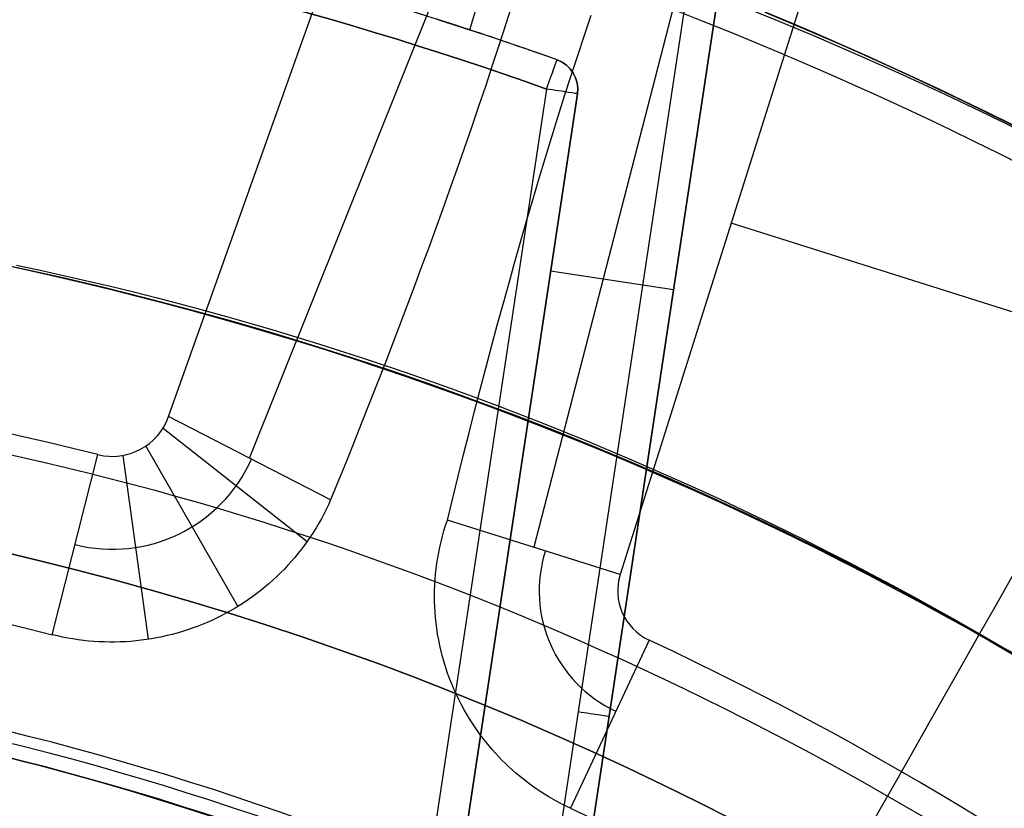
# Model space of a CAD drawing. Extents: x 1448 to 2588, y -916 to 723.
# Tile 26 of 37: x 2029 to 2045, y 123 to 136. Entities that reach past the tile are written whole.
import ezdxf

# ---------------------------------------------------------------- set-up
doc = ezdxf.new("R2010")
doc.units = 0
doc.layers.add('1', color=7, linetype='CONTINUOUS')

msp = doc.modelspace()

# ---------------------------------------------------------------- linework, layer by layer
at = {"layer": '1', "color": 250}
for p, q in [((2031.33600933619, 129.3843250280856, 25.37027209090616), (2037.884999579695, 147.7881868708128, 25.37027209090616)), ((2044.513365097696, 145.5700552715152, 25.37027209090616), (2038.602367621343, 126.8436576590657, 25.37027209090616)), ((2032.639179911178, 128.7139368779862, 32.41561324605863), (2038.931631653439, 144.4346797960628, 32.41561324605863)), ((2041.428555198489, 143.6074590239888, 32.39241504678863), (2037.212437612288, 127.2823898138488, 32.39241504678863)), ((2077.343739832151, 120.8345759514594, 25.37027209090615), (2040.387720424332, 132.4997633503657, 25.37027209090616)), ((2033.942350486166, 128.0435487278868, 39.4609544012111), (2031.33600933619, 129.3843250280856, 25.37027209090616)), ((2031.248545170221, 129.20189637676, 25.37027209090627), (2033.565947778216, 127.3774363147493, 39.55714927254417)), ((2030.970305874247, 128.9112257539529, 25.37027209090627), (2032.448963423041, 126.3302727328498, 39.69063718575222)), ((2029.464473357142, 125.8745409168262, 39.77818315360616), (2030.195310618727, 128.774396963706, 25.37027209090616)), ((2030.597441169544, 128.7599040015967, 25.37027209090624), (2031.004441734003, 125.8007149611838, 39.75895624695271)), ((2038.602367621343, 126.8436576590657, 25.37027209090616), (2035.822507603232, 127.7211219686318, 39.41455800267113)), ((2039.065718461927, 125.7887419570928, 25.37027209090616), (2037.799743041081, 123.0808369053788, 39.77186277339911))]:
    msp.add_line(p, q, dxfattribs=at)
at = {"layer": '1', "color": 8}
for p, q in [((2036.184312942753, 135.6079719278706, 633.9999999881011), (2037.202186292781, 139.0628165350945, 633.9999999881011)), ((2039.639015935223, 135.9690951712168, 639.9999999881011), (2036.250994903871, 113.5374177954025, 639.9999999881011)), ((2036.710499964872, 113.2317592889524, 639.4999999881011), (2040.133408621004, 135.8944234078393, 639.4999999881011)), ((2040.133408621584, 135.8944234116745, 629.9999999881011), (2038.080214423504, 122.3004730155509, 629.9999999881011)), ((2037.585941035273, 135.127781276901, 629.9999999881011), (2037.585941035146, 135.1277812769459, 637.4999999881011)), ((2037.418124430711, 134.6567848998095, 637.9999999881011), (2033.257031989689, 107.1066952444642, 637.9999999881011)), ((2037.912517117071, 134.5821131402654, 637.4999999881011), (2033.75142467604, 107.0320234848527, 637.4999999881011)), ((2036.102643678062, 122.59916005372, 629.9999999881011), (2037.912517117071, 134.5821131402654, 629.9999999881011)), ((2037.912517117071, 134.5821131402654, 629.9999999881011), (2037.912517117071, 134.5821131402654, 637.4999999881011)), ((2037.482016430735, 131.7318201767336, 629.9999999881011), (2039.459587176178, 131.4331331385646, 629.9999999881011))]:
    msp.add_line(p, q, dxfattribs=at)
at = {"layer": '1', "color": 250}
for points in [[(2039.529469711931, 135.9083084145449), (2039.933996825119, 135.7497474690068), (2040.33734005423, 135.5882582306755), (2040.739483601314, 135.4238548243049), (2041.140411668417, 135.2565513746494), (2041.540108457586, 135.0863620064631), (2041.938558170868, 134.9133008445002), (2042.335745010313, 134.7373820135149), (2042.731653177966, 134.5586196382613), (2043.126266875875, 134.3770278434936), (2043.519570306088, 134.1926207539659), (2043.911547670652, 134.0054124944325), (2044.302183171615, 133.8154171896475), (2044.691461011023, 133.6226489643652), (2045.079365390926, 133.4271219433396)], [(2040.931557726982, 135.8930408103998), (2041.33576137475, 135.7243704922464), (2041.738723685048, 135.5527906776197), (2042.140428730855, 135.378315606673), (2042.540860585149, 135.2009595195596), (2042.940003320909, 135.020736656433), (2043.337841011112, 134.8376612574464), (2043.734357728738, 134.6517475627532), (2044.129537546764, 134.4630098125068), (2044.523364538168, 134.2714622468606), (2044.915822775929, 134.0771191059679)], [(2044.916698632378, 134.07889325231), (2044.524227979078, 134.2732425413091), (2044.130388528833, 134.4647961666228), (2043.735196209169, 134.6535398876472), (2043.338666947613, 134.8394594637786), (2042.940816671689, 135.0225406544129), (2042.541661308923, 135.2027692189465), (2042.141216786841, 135.3801309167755), (2041.739499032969, 135.554611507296), (2041.336523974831, 135.7261967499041), (2040.932307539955, 135.894872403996)], [(2044.916698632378, 134.07889325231), (2044.524227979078, 134.2732425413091), (2044.130388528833, 134.4647961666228), (2043.735196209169, 134.6535398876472), (2043.338666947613, 134.8394594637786), (2042.940816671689, 135.0225406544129), (2042.541661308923, 135.2027692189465), (2042.141216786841, 135.3801309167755), (2041.739499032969, 135.554611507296), (2041.336523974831, 135.7261967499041), (2040.932307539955, 135.894872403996)], [(2028.888442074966, 131.822467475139), (2029.26714255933, 131.7420667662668), (2029.645100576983, 131.6587905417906), (2030.022302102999, 131.5726513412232), (2030.398733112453, 131.4836617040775), (2030.774379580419, 131.3918341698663), (2031.14922748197, 131.2971812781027), (2031.523262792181, 131.1997155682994), (2031.896471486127, 131.0994495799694), (2032.268839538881, 130.9963958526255), (2032.640352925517, 130.8905669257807), (2033.01099762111, 130.7819753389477), (2033.380759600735, 130.6706336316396), (2033.749624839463, 130.5565543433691), (2034.117579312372, 130.4397500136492), (2034.484608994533, 130.3202331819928), (2034.850699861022, 130.1980163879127), (2035.215837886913, 130.0731121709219), (2035.58000904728, 129.9455330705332), (2035.943199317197, 129.8152916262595), (2036.305394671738, 129.6824003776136), (2036.666581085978, 129.5468718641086), (2037.02674453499, 129.4087186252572), (2037.385870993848, 129.2679532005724), (2037.743946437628, 129.124588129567), (2038.100956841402, 128.978635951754), (2038.456888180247, 128.8301092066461), (2038.811726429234, 128.6790204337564), (2039.165457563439, 128.5253821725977), (2039.518067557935, 128.3692069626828), (2039.869542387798, 128.2105073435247), (2040.219868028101, 128.0492958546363), (2040.569030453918, 127.8855850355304), (2040.917015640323, 127.7193874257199), (2041.263809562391, 127.5507155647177), (2041.609398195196, 127.3795819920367), (2041.953767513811, 127.2059992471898), (2042.296903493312, 127.0299798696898), (2042.638792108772, 126.8515363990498), (2042.979419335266, 126.6706813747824), (2043.318771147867, 126.4874273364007), (2043.65683352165, 126.3017868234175), (2043.993592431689, 126.1137723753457), (2044.329033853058, 125.9233965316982), (2044.663143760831, 125.7306718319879), (2044.995908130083, 125.5356108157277)], [(2028.610987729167, 128.8123707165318), (2028.968343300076, 128.7336338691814), (2029.324983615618, 128.6521901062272), (2029.680895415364, 128.5680512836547), (2030.036065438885, 128.4812292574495), (2030.390480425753, 128.391735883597), (2030.744127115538, 128.2995830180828), (2031.096992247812, 128.2047825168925), (2031.449062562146, 128.1073462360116), (2031.800324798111, 128.0072860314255), (2032.150765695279, 127.9046137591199), (2032.50037199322, 127.7993412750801), (2032.849130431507, 127.6914804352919), (2033.197027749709, 127.5810430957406), (2033.544050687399, 127.4680411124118), (2033.890185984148, 127.3524863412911), (2034.235420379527, 127.2343906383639), (2034.579740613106, 127.1137658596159), (2034.923133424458, 126.9906238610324), (2035.265585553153, 126.8649764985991), (2035.607083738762, 126.7368356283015), (2035.947614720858, 126.606213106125), (2036.28716523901, 126.4731207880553), (2036.625722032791, 126.3375705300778), (2036.963271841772, 126.199574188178), (2037.299801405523, 126.0591436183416), (2037.635297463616, 125.916290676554), (2037.969746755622, 125.7710272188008), (2038.303136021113, 125.6233651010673), (2038.635451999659, 125.4733161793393), (2038.966681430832, 125.3208923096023), (2039.296811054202, 125.1661053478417), (2039.625827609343, 125.008967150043), (2039.953717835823, 124.8494895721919), (2040.280468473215, 124.6876844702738), (2040.606066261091, 124.5235637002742), (2040.93049793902, 124.3571391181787), (2041.253750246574, 124.1884225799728), (2041.575809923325, 124.017425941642), (2041.896663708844, 123.844161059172), (2042.216298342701, 123.668639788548), (2042.534700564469, 123.4908739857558), (2042.851857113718, 123.3108755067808), (2043.16775473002, 123.1286562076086), (2043.482380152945, 122.9442279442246)], [(2032.188390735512, 122.8958852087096), (2031.605843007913, 123.0855974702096), (2031.020888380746, 123.2676915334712), (2030.727537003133, 123.3558662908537), (2030.433618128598, 123.442117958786), (2030.139143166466, 123.5264403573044), (2029.844123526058, 123.6088273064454), (2029.548570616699, 123.6892726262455), (2029.252495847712, 123.7677701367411), (2028.955910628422, 123.8443136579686), (2028.65882636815, 123.9188970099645)]]:
    msp.add_lwpolyline(points, dxfattribs=at)
for points in [[(2036.875284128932, 136.0598551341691, 37.20867983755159), (2036.768637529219, 135.7252944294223, 37.34544905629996), (2036.66015005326, 135.389894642, 37.47867561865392), (2036.549845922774, 135.0536753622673, 37.60834891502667), (2036.437749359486, 134.7166561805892, 37.73445833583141), (2036.323884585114, 134.3788566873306, 37.85699327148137), (2036.208275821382, 134.0402964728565, 37.97594311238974), (2036.090947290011, 133.7009951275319, 38.09129724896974), (2035.971923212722, 133.3609722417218, 38.20304507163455), (2035.851227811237, 133.0202474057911, 38.31117597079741), (2035.740661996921, 132.7115327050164, 38.40583792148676), (2035.628831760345, 132.4024425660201, 38.4974750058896), (2035.515758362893, 132.092990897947, 38.58608395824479), (2035.401463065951, 131.7831916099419, 38.67166151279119), (2035.285967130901, 131.4730586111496, 38.75420440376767), (2035.169291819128, 131.1626058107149, 38.8337093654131), (2035.051458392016, 130.8518471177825, 38.91017313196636), (2034.93248811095, 130.5407964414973, 38.9835924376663), (2034.812402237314, 130.229467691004, 39.05396401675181), (2034.691222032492, 129.9178747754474, 39.12128460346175), (2034.568968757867, 129.6060316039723, 39.18555093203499), (2034.445663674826, 129.2939520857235, 39.24675973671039), (2034.321328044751, 128.9816501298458, 39.30490775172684), (2034.195983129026, 128.6691396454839, 39.35999171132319), (2034.069650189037, 128.3564345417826, 39.41200834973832), (2033.942350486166, 128.0435487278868, 39.4609544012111)], [(2035.822507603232, 127.7211219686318, 39.41455800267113), (2035.908291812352, 128.0735477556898, 39.35894089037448), (2035.994880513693, 128.4249858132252, 39.29982100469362), (2036.082288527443, 128.7754053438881, 39.23720424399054), (2036.17053067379, 129.1247755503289, 39.17109650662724), (2036.259621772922, 129.4730656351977, 39.1015036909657), (2036.349576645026, 129.8202448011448, 39.02843169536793), (2036.44041011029, 130.1662822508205, 38.95188641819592), (2036.532136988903, 130.5111471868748, 38.87187375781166), (2036.624772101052, 130.8548088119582, 38.78839961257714), (2036.718330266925, 131.1972363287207, 38.70146988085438), (2036.812826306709, 131.5383989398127, 38.61109046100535), (2036.908275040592, 131.8782658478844, 38.51726725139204), (2037.004691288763, 132.216806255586, 38.42000615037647), (2037.102089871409, 132.5539893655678, 38.31931305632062), (2037.200485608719, 132.8897843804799, 38.21519386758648), (2037.299893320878, 133.2241605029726, 38.10765448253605), (2037.400327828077, 133.5570869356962, 37.99670079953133), (2037.501803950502, 133.8885328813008, 37.8823387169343), (2037.604336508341, 134.2184675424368, 37.76457413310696), (2037.707940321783, 134.5468601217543, 37.64341294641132), (2037.812630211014, 134.8736798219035, 37.51886105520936), (2037.918420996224, 135.1988958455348, 37.39092435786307), (2038.025327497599, 135.5224773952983, 37.25960875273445), (2038.133364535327, 135.8443936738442, 37.12492013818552)], [(2033.942350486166, 128.0435487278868, 39.4609544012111), (2033.907769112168, 127.9669721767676, 39.47260275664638), (2033.871522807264, 127.8912259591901, 39.48401937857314), (2033.833627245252, 127.81633562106, 39.49520373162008), (2033.794098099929, 127.7423267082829, 39.50615528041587), (2033.752951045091, 127.6692247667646, 39.5168734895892), (2033.710201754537, 127.5970553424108, 39.52735782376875), (2033.665865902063, 127.5258439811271, 39.5376077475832), (2033.619959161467, 127.4556162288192, 39.54762272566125), (2033.572497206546, 127.3863976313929, 39.55740222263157), (2033.523495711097, 127.3182137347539, 39.56694570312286), (2033.472970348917, 127.2510900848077, 39.57625263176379), (2033.420936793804, 127.1850522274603, 39.58532247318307), (2033.367410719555, 127.1201257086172, 39.59415469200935), (2033.312407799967, 127.0563360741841, 39.60274875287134), (2033.255943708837, 126.9937088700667, 39.6111041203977), (2033.198034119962, 126.9322696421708, 39.61922025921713), (2033.138624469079, 126.8719748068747, 39.62710737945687), (2033.077934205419, 126.8130536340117, 39.63474198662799), (2033.01598821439, 126.7555239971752, 39.64212779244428), (2032.952811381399, 126.6994037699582, 39.64926850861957), (2032.888428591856, 126.644710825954, 39.65616784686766), (2032.822864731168, 126.5914630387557, 39.66282951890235), (2032.756144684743, 126.5396782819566, 39.66925723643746), (2032.688293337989, 126.4893744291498, 39.6754547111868), (2032.619335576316, 126.4405693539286, 39.68142565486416), (2032.54929628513, 126.393280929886, 39.68717377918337), (2032.47820034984, 126.3475270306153, 39.69270279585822), (2032.406072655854, 126.3033255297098, 39.69801641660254), (2032.33293808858, 126.2606943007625, 39.70311835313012), (2032.258821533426, 126.2196512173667, 39.70801231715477), (2032.1837478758, 126.1802141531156, 39.71270202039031), (2032.107742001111, 126.1424009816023, 39.71719117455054), (2032.031016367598, 126.1063154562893, 39.72147527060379), (2031.953573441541, 126.0719513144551, 39.7255626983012), (2031.875443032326, 126.0393161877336, 39.72945814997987), (2031.796654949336, 126.0084177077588, 39.73316631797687), (2031.717239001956, 125.9792635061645, 39.7366918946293), (2031.637224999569, 125.9518612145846, 39.74003957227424), (2031.55664275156, 125.926218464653, 39.74321404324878), (2031.475522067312, 125.9023428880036, 39.74621999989), (2031.393892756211, 125.8802421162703, 39.74906213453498), (2031.31178462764, 125.8599237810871, 39.75174513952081), (2031.229227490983, 125.8413955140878, 39.75427370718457), (2031.146251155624, 125.8246649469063, 39.75665252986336), (2031.062885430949, 125.8097397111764, 39.75888629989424), (2030.97916012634, 125.7966274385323, 39.76097970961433), (2030.895105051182, 125.7853357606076, 39.76293745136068), (2030.810750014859, 125.7758723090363, 39.7647642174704), (2030.726152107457, 125.7682468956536, 39.76646508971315), (2030.641471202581, 125.7624728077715, 39.76804128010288), (2030.556738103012, 125.7585473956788, 39.76949487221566), (2030.471983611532, 125.7564680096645, 39.77082794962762), (2030.387238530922, 125.7562320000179, 39.77204259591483), (2030.302533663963, 125.7578367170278, 39.77314089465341), (2030.217899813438, 125.7612795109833, 39.77412492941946), (2030.133367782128, 125.7665577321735, 39.77499678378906), (2030.048968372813, 125.7736687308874, 39.77575854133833), (2029.964732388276, 125.7826098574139, 39.77641228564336), (2029.880690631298, 125.7933784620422, 39.77696010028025), (2029.79687390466, 125.8059718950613, 39.77740406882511), (2029.713313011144, 125.8203875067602, 39.77774627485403), (2029.630038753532, 125.836622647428, 39.77798880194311), (2029.547081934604, 125.8546746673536, 39.77813373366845), (2029.464473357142, 125.8745409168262, 39.77818315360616)], [(2037.799743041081, 123.0808369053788, 39.77186277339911), (2037.682075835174, 123.1383443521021, 39.77166597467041), (2037.566539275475, 123.1998058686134, 39.77121408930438), (2037.45323431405, 123.2651584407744, 39.7705004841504), (2037.342261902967, 123.3343390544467, 39.76951852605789), (2037.233722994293, 123.407284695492, 39.76826158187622), (2037.127718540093, 123.4839323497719, 39.76672301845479), (2037.024349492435, 123.5642190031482, 39.76489620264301), (2036.923716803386, 123.6480816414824, 39.76277450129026), (2036.866007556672, 123.6989070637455, 39.76138962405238), (2036.809378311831, 123.7508499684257, 39.75989916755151), (2036.753844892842, 123.8038923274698, 39.75829984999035), (2036.699423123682, 123.8580161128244, 39.7565883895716), (2036.646128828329, 123.9132032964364, 39.75476150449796), (2036.593977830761, 123.9694358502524, 39.7528159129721), (2036.542985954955, 124.0266957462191, 39.75074833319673), (2036.49316902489, 124.0849649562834, 39.74855548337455), (2036.444542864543, 124.1442254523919, 39.74623408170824), (2036.397123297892, 124.2044592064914, 39.74378084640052), (2036.350926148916, 124.2656481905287, 39.74119249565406), (2036.305967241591, 124.3277743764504, 39.73846574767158), (2036.262262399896, 124.3908197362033, 39.73559732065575), (2036.219827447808, 124.4547662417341, 39.73258393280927), (2036.178678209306, 124.5195958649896, 39.72942230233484), (2036.138830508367, 124.5852905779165, 39.72610914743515), (2036.092401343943, 124.6658695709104, 39.72189273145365), (2036.048027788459, 124.7474644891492, 39.71744890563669), (2036.005724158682, 124.8300356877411, 39.71277220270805), (2035.965504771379, 124.9135435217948, 39.70785715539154), (2035.927383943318, 124.9979483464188, 39.70269829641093), (2035.891375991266, 125.0832105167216, 39.69729015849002), (2035.85749523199, 125.1692903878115, 39.69162727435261), (2035.82575598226, 125.2561483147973, 39.68570417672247), (2035.796172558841, 125.3437446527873, 39.6795153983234), (2035.768759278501, 125.43203975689, 39.6730554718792), (2035.743530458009, 125.520993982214, 39.66631893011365), (2035.720500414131, 125.6105676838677, 39.65930030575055), (2035.699683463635, 125.7007212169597, 39.65199413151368), (2035.681093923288, 125.7914149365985, 39.64439494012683), (2035.664746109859, 125.8826091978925, 39.6364972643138), (2035.650654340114, 125.9742643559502, 39.62829563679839), (2035.639356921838, 126.0618355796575, 39.62020604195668), (2035.63014691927, 126.1495267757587, 39.61185279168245), (2035.623021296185, 126.2373022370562, 39.60323604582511), (2035.617977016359, 126.3251262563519, 39.59435596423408), (2035.615011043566, 126.4129631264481, 39.58521270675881), (2035.614120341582, 126.500777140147, 39.5758064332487), (2035.615301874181, 126.5885325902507, 39.56613730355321), (2035.618552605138, 126.6761937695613, 39.55620547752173), (2035.623869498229, 126.7637249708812, 39.54601111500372), (2035.631249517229, 126.8510904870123, 39.53555437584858), (2035.640689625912, 126.9382546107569, 39.52483541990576), (2035.652186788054, 127.0251816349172, 39.51385440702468), (2035.66573796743, 127.1118358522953, 39.50261149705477), (2035.681340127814, 127.1981815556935, 39.49110684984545), (2035.698990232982, 127.2841830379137, 39.47934062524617), (2035.71868524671, 127.3698045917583, 39.46731298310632), (2035.741425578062, 127.458748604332, 39.45448102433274), (2035.766322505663, 127.5469734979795, 39.44140758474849), (2035.793356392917, 127.6344432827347, 39.42809809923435), (2035.822507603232, 127.7211219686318, 39.41455800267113)]]:
    msp.add_polyline3d(points, dxfattribs=at)
at = {"layer": '1', "color": 8}
for points in [[(2035.654708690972, 135.7795235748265, 635.3435028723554), (2035.684607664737, 135.769981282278, 635.3113660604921), (2035.713991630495, 135.7605865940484, 635.2782317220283), (2035.742813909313, 135.7513555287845, 635.2441290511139), (2035.77102782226, 135.7423041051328, 635.2090872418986), (2035.798586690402, 135.7334483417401, 635.173135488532), (2035.825443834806, 135.7248042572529, 635.1363029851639), (2035.85155257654, 135.7163878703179, 635.0986189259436), (2035.876866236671, 135.7082151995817, 635.0601125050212), (2035.901341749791, 135.7003013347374, 635.0208154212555), (2035.924948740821, 135.6926574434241, 634.9807683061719), (2035.947659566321, 135.6852936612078, 634.9400137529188), (2035.969446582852, 135.6782201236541, 634.898594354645), (2035.990282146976, 135.671446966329, 634.8565527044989), (2036.010138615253, 135.6649843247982, 634.8139313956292), (2036.028988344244, 135.6588423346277, 634.7707730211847), (2036.04680369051, 135.6530311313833, 634.727120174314), (2036.063563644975, 135.6475587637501, 634.6830080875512), (2036.079259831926, 135.6424289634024, 634.6384775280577), (2036.093883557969, 135.6376453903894, 634.5935793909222), (2036.107426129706, 135.6332117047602, 634.5483645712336), (2036.119878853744, 135.6291315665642, 634.5028839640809), (2036.131233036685, 135.6254086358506, 634.4571884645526), (2036.141479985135, 135.6220465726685, 634.4113289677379), (2036.150611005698, 135.6190490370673, 634.3653563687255), (2036.158620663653, 135.6164185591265, 634.3193222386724), (2036.165518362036, 135.6141524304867, 634.2732812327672), (2036.171317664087, 135.612246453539, 634.2272888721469), (2036.176032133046, 135.6106964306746, 634.181400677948), (2036.179675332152, 135.6094981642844, 634.1356721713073), (2036.182260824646, 135.6086474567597, 634.0901588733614), (2036.183802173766, 135.6081401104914, 634.0449163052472), (2036.184312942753, 135.6079719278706, 633.999999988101)], [(2036.184312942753, 135.6079719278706, 633.9999999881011), (2036.183802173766, 135.6081401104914, 633.955083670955), (2036.182260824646, 135.6086474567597, 633.9098411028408), (2036.179675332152, 135.6094981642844, 633.8643278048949), (2036.176032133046, 135.6106964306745, 633.8185992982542), (2036.171317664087, 135.6122464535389, 633.7727111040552), (2036.165518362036, 135.6141524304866, 633.726718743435), (2036.158620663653, 135.6164185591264, 633.6806777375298), (2036.150611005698, 135.6190490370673, 633.6346436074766), (2036.141479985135, 135.6220465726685, 633.5886710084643), (2036.131233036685, 135.6254086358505, 633.5428115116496), (2036.119878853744, 135.6291315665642, 633.4971160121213), (2036.107426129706, 135.6332117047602, 633.4516354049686), (2036.093883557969, 135.6376453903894, 633.40642058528), (2036.079259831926, 135.6424289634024, 633.3615224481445), (2036.063563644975, 135.6475587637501, 633.3169918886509), (2036.04680369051, 135.6530311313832, 633.2728798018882), (2036.028988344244, 135.6588423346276, 633.2292269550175), (2036.010138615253, 135.6649843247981, 633.186068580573), (2035.990282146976, 135.6714469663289, 633.1434472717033), (2035.969446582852, 135.678220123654, 633.1014056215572), (2035.947659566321, 135.6852936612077, 633.0599862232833), (2035.924948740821, 135.6926574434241, 633.0192316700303), (2035.901341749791, 135.7003013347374, 632.9791845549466), (2035.876866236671, 135.7082151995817, 632.939887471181), (2035.85155257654, 135.7163878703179, 632.9013810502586), (2035.825443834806, 135.7248042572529, 632.8636969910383), (2035.798586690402, 135.7334483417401, 632.8268644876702), (2035.77102782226, 135.7423041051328, 632.7909127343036), (2035.742813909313, 135.7513555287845, 632.7558709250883), (2035.713991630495, 135.7605865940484, 632.7217682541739), (2035.684607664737, 135.769981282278, 632.68863391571), (2035.654708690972, 135.7795235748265, 632.6564971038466)]]:
    msp.add_polyline3d(points, dxfattribs=at)
at = {"layer": '1', "color": 250, "extrusion": (0, 0, -1)}
for centre, radius, start, end in [((-2017.485557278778, 78.45418354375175, -23.62993843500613), 78.0144069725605, 29.55806697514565, 149.5580669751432), ((-2017.485557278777, 78.45418354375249, -23.62993843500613), 77.82911745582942, 29.55806697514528, 149.5580669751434), ((-2017.485557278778, 78.45418354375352, -16.06979318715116), 77.82911745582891, 29.55806697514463, 149.5580669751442), ((-2017.229786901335, 77.99592073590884, -639.1999999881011), 67.5019772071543, 98.58888445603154, 278.5888844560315), ((-2017.229786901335, 77.99592073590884, -614.199999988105), 67.50197720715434, 98.58888445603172, 278.5888844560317), ((-2017.229786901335, 77.99592073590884, -614.199999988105), 66.50197720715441, 98.58888445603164, 278.5888844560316), ((-2017.229786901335, 77.99592073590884, -100.7391066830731), 65.9960937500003, 98.58888445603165, 278.5888844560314), ((-2017.229786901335, 77.99592073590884, -102.5391066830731), 65.9960937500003, 98.58888445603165, 278.5888844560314), ((-2017.229786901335, 77.99592073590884, -101.6391066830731), 65.99609375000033, 98.58888445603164, 278.5888844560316), ((-2017.229786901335, 77.99592073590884, -52.23910668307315), 62.5000000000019, 98.58888445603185, 278.5888844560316), ((-2017.229786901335, 77.99592073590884, -48.24235005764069), 62.50000000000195, 98.58888445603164, 278.5888844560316), ((-2017.229786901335, 77.99592073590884, -105.1371535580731), 55.03589292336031, 98.58888445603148, 278.5888844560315), ((-2017.229786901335, 77.99592073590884, -584.1999999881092), 62.50197720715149, 124.5442383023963, 252.6335306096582), ((-2017.229786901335, 77.99592073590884, -585.1999999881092), 62.50197720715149, 124.5442521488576, 252.6335167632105), ((-2017.229786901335, 77.99592073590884, -100.7391066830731), 50.5208118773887, 98.58888445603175, 278.5888844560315), ((-2017.229786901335, 77.99592073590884, -76.48910668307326), 50.52081187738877, 98.58888445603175, 278.5888844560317), ((-2017.485557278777, 78.45418354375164, -11.27499998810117), 46.82011521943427, 29.55806697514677, 149.5580669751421), ((-2017.229786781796, 77.99592060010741, -3.082833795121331), 45.73505670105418, 98.5888845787, 278.5888843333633)]:
    msp.add_arc(centre, radius, start, end, dxfattribs=at)
at = {"layer": '1', "color": 250}
for centre, radius, start, end in [((2017.485557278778, 78.45418354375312, 16.06979318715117), 78.01440697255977, 30.44193302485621, 150.4419330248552), ((2017.485557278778, 78.45418354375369, 19.84986581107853), 78.01440697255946, 30.4419330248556, 150.4419330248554), ((2017.229786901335, 77.99592073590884, 639.1999999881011), 66.5019772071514, 261.4111155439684, 81.41111554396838), ((2017.229786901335, 77.99592073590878, 102.5391066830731), 55.03589292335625, 261.4111155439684, 81.41111554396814), ((2017.24344727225, 77.38328540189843, 25.37027209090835), 52.99808592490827, 75.85459030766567, 104.2095380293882), ((2030.430209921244, 129.706725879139, 25.37027209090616), 0.9614649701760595, 255.8587061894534, 340.4078489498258), ((2030.42969296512, 129.7042726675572, 32.57422762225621), 2.45422635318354, 255.8539091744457, 335.8157508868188), ((2017.229786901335, 77.99592073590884, 52.23910668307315), 50.5208118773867, 261.4111155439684, 81.41111554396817), ((2039.435898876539, 126.5805530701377, 31.45613857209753), 2.137263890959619, 162.4816705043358, 244.9433934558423), ((2039.43589887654, 126.580553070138, 25.37027209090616), 0.8740700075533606, 162.4816705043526, 244.9433934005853), ((2017.485557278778, 78.4541835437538, 2.116266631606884), 47.22988433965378, 30.44193302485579, 150.4419330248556), ((2016.620315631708, 77.7783159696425, 25.37027209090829), 52.99808592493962, 36.58844567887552, 64.94339340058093), ((2017.485557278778, 78.4541835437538, 39.8245038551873), 47.0505059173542, 30.4419330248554, 150.4419330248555), ((2017.485557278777, 78.45418354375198, 2.118338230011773), 46.82011521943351, 30.44193302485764, 150.4419330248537), ((2017.485557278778, 78.45418354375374, 6.696669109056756), 46.82011521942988, 30.44193302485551, 150.4419330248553)]:
    msp.add_arc(centre, radius, start, end, dxfattribs=at)
at = {"layer": '1', "color": 250, "extrusion": (0.1893164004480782, -0.001169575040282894, -0.9819154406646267)}
msp.add_arc((73.72964682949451, 2006.041427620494, 361.4911481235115), 86.02758082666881, 316.638485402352, 7.361514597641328, dxfattribs=at)
at = {"layer": '1', "color": 250, "extrusion": (0.1893164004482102, -0.001169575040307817, -0.9819154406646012)}
msp.add_arc((73.72964682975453, 2006.041427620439, 365.9911480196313), 86.02758082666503, 316.6384870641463, 7.361514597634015, dxfattribs=at)
at = {"layer": '1', "color": 250, "extrusion": (-0.1893164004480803, 0.001169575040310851, 0.9819154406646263)}
msp.add_arc((-73.72963695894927, 2006.041426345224, -370.4911481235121), 86.02759077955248, 172.6384854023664, 223.3615061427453, dxfattribs=at)
at = {"layer": '1', "color": 250, "extrusion": (0.8698561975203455, -0.4933053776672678, 0)}
msp.add_arc((1110.710216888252, 42.64415634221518, 1716.220444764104), 40.5278897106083, 269.4206843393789, 319.0268280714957, dxfattribs=at)
at = {"layer": '1', "color": 8}
for centre, radius, start, end in [((2017.229813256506, 77.99609523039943, 637.4999999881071), 60.6498267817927, 70.38892046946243, 92.43331061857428), ((2017.229786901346, 77.99592073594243, 629.9999999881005), 60.64999999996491, 70.38895234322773, 92.43327874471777), ((2017.229786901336, 77.99592073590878, 637.9999999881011), 60.15000000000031, 70.38895234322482, 92.4332787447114), ((2017.229786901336, 77.99592073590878, 633.7499999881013), 60.65000000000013, 70.38895234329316, 71.8040564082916), ((2037.418124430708, 134.656784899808, 629.9999999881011), 0.5000000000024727, 351.4111155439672, 70.38895234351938), ((2037.418124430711, 134.6567848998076, 633.7499999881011), 0.4999999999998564, 351.4111155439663, 70.38895235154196)]:
    msp.add_arc(centre, radius, start, end, dxfattribs=at)
at = {"layer": '1', "color": 8, "extrusion": (0, 0, -1)}
for centre, radius, start, end in [((-2017.229813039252, 77.99609379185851, -637.9999999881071), 60.14982820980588, 87.56668938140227, 109.6110795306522), ((-2037.418124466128, 134.6567849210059, -637.4999999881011), 0.4999999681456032, 109.6110446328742, 188.588887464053)]:
    msp.add_arc(centre, radius, start, end, dxfattribs=at)
at = {"layer": '1', "color": 8, "extrusion": (-0.9419927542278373, 0.3356332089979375, 1.363434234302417e-10)}
msp.add_arc((-810.6708988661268, 637.5000002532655, -1874.037821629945), 0.4999999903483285, 89.99999889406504, 180.0000011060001, dxfattribs=at)
at = {"layer": '1', "color": 8, "extrusion": (-0.1493435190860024, -0.9887853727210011, 2.28331044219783e-12)}
msp.add_arc((1994.459121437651, 637.4999999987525, -437.4218517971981), 0.4999999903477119, 359.9999988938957, 90.00000110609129, dxfattribs=at)
at = {"layer": '1', "color": 250, "extrusion": (0.0002574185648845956, 0.001164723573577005, -0.9999992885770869)}
msp.add_arc((-2017.250947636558, 77.41623863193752, -39.10912397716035), 50.02050475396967, 75.79699434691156, 104.1448271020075, dxfattribs=at)
at = {"layer": '1', "color": 8, "extrusion": (0.1493435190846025, 0.9887853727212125, 0)}
msp.add_arc((-1996.459121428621, 639.4999999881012, 427.5912707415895), 0.5, 90.00000000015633, 180.0000000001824, dxfattribs=at)
at = {"layer": '1', "color": 250, "extrusion": (0.0009364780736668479, 0.0007388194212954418, -0.9999992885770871)}
msp.add_arc((-2016.646562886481, 77.79813175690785, -37.77254518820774), 50.02050475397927, 115.0631502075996, 143.4109829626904, dxfattribs=at)

doc.saveas('drawing.dxf')
